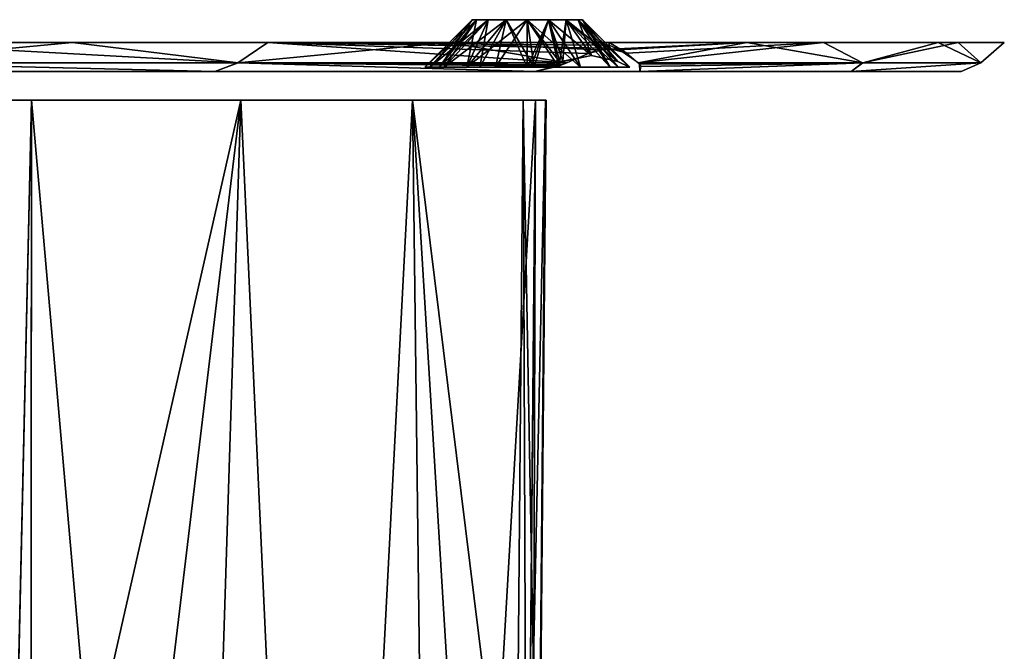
# Model space of a CAD drawing. Header units: millimetres. Extents: x -52 to 52, y -69 to 18.
# Tile 19 of 20: x 13 to 46, y -26 to -4. Entities that reach past the tile are written whole.
import ezdxf

# ---------------------------------------------------------------- set-up
doc = ezdxf.new("R2010")
doc.units = ezdxf.units.MM
doc.header["$LTSCALE"] = 65.185185
for name, color, linetype in [('15', 7, 'CONTINUOUS'), ('16', 7, 'CONTINUOUS'), ('17', 7, 'CONTINUOUS'), ('18', 7, 'CONTINUOUS'), ('19', 7, 'CONTINUOUS'), ('2', 7, 'CONTINUOUS'), ('3', 7, 'CONTINUOUS'), ('42', 7, 'CONTINUOUS'), ('43', 7, 'CONTINUOUS'), ('6', 7, 'CONTINUOUS'), ('7', 7, 'CONTINUOUS'), ('8', 7, 'CONTINUOUS'), ('9', 7, 'CONTINUOUS')]:
    doc.layers.add(name, color=color, linetype=linetype)

msp = doc.modelspace()

# ---------------------------------------------------------------- linework, layer by layer
at = {"layer": '15', "color": 253, "linetype": 'Continuous', "true_color": 0x999999}
for points in [[(29.913, -6.491), (30.685, -6.491, 10.245), (29.384, -67.017), (29.913, -6.491)], [(29.384, -67.017), (30.685, -6.491, 10.245), (30.399, -38.426, 10.213), (29.384, -67.017)], [(30.142, -67.017, -10.184), (29.913, -6.491), (29.384, -67.017), (30.142, -67.017, -10.184)], [(30.429, -35.067, -10.216), (29.913, -6.491), (30.142, -67.017, -10.184), (30.429, -35.067, -10.216)], [(30.685, -6.491, -10.245), (29.913, -6.491), (30.429, -35.067, -10.216), (30.685, -6.491, -10.245)]]:
    msp.add_3dface(points, dxfattribs=at)
at = {"layer": '16', "color": 253, "linetype": 'Continuous', "true_color": 0x999999}
for points in [[(12.937, -35.067, 30.078), (12.958, -6.491, 30.34), (11.565, -67.018, 30.156), (12.937, -35.067, 30.078)], [(12.958, -6.491, 30.34), (11.603, -6.491, 30.705), (11.565, -67.018, 30.156), (12.958, -6.491, 30.34)]]:
    msp.add_3dface(points, dxfattribs=at)
at = {"layer": '17', "color": 253, "linetype": 'Continuous', "true_color": 0x999999}
for points in [[(30.34, -6.491, 12.958), (30.047, -38.426, 12.934), (30.154, -67.018, 11.582), (30.34, -6.491, 12.958)], [(30.142, -67.017, 10.184), (30.399, -38.426, 10.213), (30.699, -6.491, 11.649), (30.142, -67.017, 10.184)], [(30.142, -67.017, 10.184), (30.699, -6.491, 11.649), (30.154, -67.018, 11.582), (30.142, -67.017, 10.184)], [(30.699, -6.491, 11.649), (30.34, -6.491, 12.958), (30.154, -67.018, 11.582), (30.699, -6.491, 11.649)], [(30.399, -38.426, 10.213), (30.685, -6.491, 10.245), (30.699, -6.491, 11.649), (30.399, -38.426, 10.213)]]:
    msp.add_3dface(points, dxfattribs=at)
at = {"layer": '18', "color": 253, "linetype": 'Continuous', "true_color": 0x999999}
for points in [[(30.078, -35.067, -12.937), (30.34, -6.491, -12.958), (30.156, -67.018, -11.565), (30.078, -35.067, -12.937)], [(30.34, -6.491, -12.958), (30.705, -6.491, -11.603), (30.156, -67.018, -11.565), (30.34, -6.491, -12.958)], [(30.705, -6.491, -11.603), (30.685, -6.491, -10.245), (30.156, -67.018, -11.565), (30.705, -6.491, -11.603)], [(30.685, -6.491, -10.245), (30.429, -35.067, -10.216), (30.156, -67.018, -11.565), (30.685, -6.491, -10.245)]]:
    msp.add_3dface(points, dxfattribs=at)
at = {"layer": '19', "color": 253, "linetype": 'Continuous', "true_color": 0x999999}
for points in [[(11.649, -6.491, -30.699), (12.958, -6.491, -30.34), (11.582, -67.018, -30.154), (11.649, -6.491, -30.699)], [(12.958, -6.491, -30.34), (12.934, -38.426, -30.047), (11.582, -67.018, -30.154), (12.958, -6.491, -30.34)]]:
    msp.add_3dface(points, dxfattribs=at)
at = {"layer": '2', "color": 253, "linetype": 'Continuous', "true_color": 0x999999}
for points in [[(0, -5.5, -36.25), (30.311, -5.5, -33.933), (-30.311, -5.5, -33.933), (0, -5.5, -36.25)], [(-30.311, -5.5, 33.933), (-27.775, -5.5, 33.206), (30.311, -5.5, 33.933), (-30.311, -5.5, 33.933)], [(-30.311, -5.5, -33.933), (27.775, -5.5, -33.206), (-27.774, -5.5, -33.205), (-30.311, -5.5, -33.933)], [(30.311, -5.5, -33.933), (27.775, -5.5, -33.206), (-30.311, -5.5, -33.933), (30.311, -5.5, -33.933)], [(0, -5.5, 36.25), (-30.311, -5.5, 33.933), (30.311, -5.5, 33.933), (0, -5.5, 36.25)], [(-27.775, -5.5, 33.206), (-11.779, -5.5, 31.69), (27.774, -5.5, 33.205), (-27.775, -5.5, 33.206)], [(30.311, -5.5, 33.933), (-27.775, -5.5, 33.206), (27.774, -5.5, 33.205), (30.311, -5.5, 33.933)], [(27.775, -5.5, -33.206), (11.779, -5.5, -31.69), (-27.774, -5.5, -33.205), (27.775, -5.5, -33.206)], [(-11.779, -5.5, 31.69), (11.725, -5.5, 31.697), (27.774, -5.5, 33.205), (-11.779, -5.5, 31.69)], [(19.275, -5.5, -41.215), (0, -5.5, -43.75), (-6.611, -5.5, -45.017), (19.275, -5.5, -41.215)], [(6.611, -5.5, -45.017), (19.275, -5.5, -41.215), (-6.611, -5.5, -45.017), (6.611, -5.5, -45.017)], [(0, -5.5, -36.25), (2.204, -5.5, -36.966), (30.311, -5.5, -33.933), (0, -5.5, -36.25)], [(2.204, -5.5, -43.034), (0, -5.5, -43.75), (19.275, -5.5, -41.215), (2.204, -5.5, -43.034)], [(19.275, -5.5, 41.215), (0, -5.5, 36.25), (30.311, -5.5, 33.933), (19.275, -5.5, 41.215)], [(2.204, -5.5, 36.966), (0, -5.5, 36.25), (19.275, -5.5, 41.215), (2.204, -5.5, 36.966)], [(2.204, -5.5, 43.034), (3.566, -5.5, 41.159), (19.275, -5.5, 41.215), (2.204, -5.5, 43.034)], [(6.611, -5.5, 45.017), (2.204, -5.5, 43.034), (19.275, -5.5, 41.215), (6.611, -5.5, 45.017)], [(3.566, -5.5, -41.159), (2.204, -5.5, -43.034), (19.275, -5.5, -41.215), (3.566, -5.5, -41.159)], [(2.204, -5.5, -36.966), (3.566, -5.5, -38.841), (30.311, -5.5, -33.933), (2.204, -5.5, -36.966)], [(3.566, -5.5, 38.841), (2.204, -5.5, 36.966), (19.275, -5.5, 41.215), (3.566, -5.5, 38.841)], [(3.566, -5.5, -38.841), (3.566, -5.5, -41.159), (30.311, -5.5, -33.933), (3.566, -5.5, -38.841)], [(30.311, -5.5, -33.933), (3.566, -5.5, -41.159), (19.275, -5.5, -41.215), (30.311, -5.5, -33.933)], [(3.566, -5.5, 41.159), (3.566, -5.5, 38.841), (19.275, -5.5, 41.215), (3.566, -5.5, 41.159)], [(11.725, -5.5, 31.697), (13.351, -5.5, 31.26), (27.774, -5.5, 33.205), (11.725, -5.5, 31.697)], [(26.286, -5.5, -31.026), (11.779, -5.5, -31.69), (27.775, -5.5, -33.206), (26.286, -5.5, -31.026)], [(13.351, -5.5, -31.26), (11.779, -5.5, -31.69), (26.286, -5.5, -31.026), (13.351, -5.5, -31.26)], [(27.774, -5.5, 33.205), (13.351, -5.5, 31.26), (26.286, -5.5, 31.026), (27.774, -5.5, 33.205)], [(13.351, -5.5, 31.26), (20.791, -5.5, 26.891), (26.286, -5.5, 31.026), (13.351, -5.5, 31.26)], [(26.531, -5.5, -28.398), (13.351, -5.5, -31.26), (26.286, -5.5, -31.026), (26.531, -5.5, -28.398)], [(20.791, -5.5, -26.891), (13.351, -5.5, -31.26), (26.531, -5.5, -28.398), (20.791, -5.5, -26.891)], [(26.531, -5.5, 28.398), (20.791, -5.5, 26.891), (28.398, -5.5, 26.531), (26.531, -5.5, 28.398)], [(26.286, -5.5, 31.026), (20.791, -5.5, 26.891), (26.531, -5.5, 28.398), (26.286, -5.5, 31.026)], [(20.791, -5.5, 26.891), (26.891, -5.5, 20.791), (28.398, -5.5, 26.531), (20.791, -5.5, 26.891)], [(28.398, -5.5, -26.531), (20.791, -5.5, -26.891), (26.531, -5.5, -28.398), (28.398, -5.5, -26.531)], [(31.026, -5.5, -26.286), (20.791, -5.5, -26.891), (28.398, -5.5, -26.531), (31.026, -5.5, -26.286)], [(26.891, -5.5, -20.791), (20.791, -5.5, -26.891), (31.026, -5.5, -26.286), (26.891, -5.5, -20.791)], [(26.891, -5.5, 20.791), (41.215, -5.5, 19.275), (33.206, -5.5, 27.775), (26.891, -5.5, 20.791)], [(28.398, -5.5, 26.531), (26.891, -5.5, 20.791), (31.026, -5.5, 26.286), (28.398, -5.5, 26.531)], [(31.026, -5.5, 26.286), (26.891, -5.5, 20.791), (33.206, -5.5, 27.775), (31.026, -5.5, 26.286)], [(26.891, -5.5, 20.791), (31.26, -5.5, 13.351), (41.215, -5.5, 19.275), (26.891, -5.5, 20.791)], [(41.215, -5.5, -19.275), (26.891, -5.5, -20.791), (31.026, -5.5, -26.286), (41.215, -5.5, -19.275)], [(31.26, -5.5, -13.351), (26.891, -5.5, -20.791), (41.215, -5.5, -19.275), (31.26, -5.5, -13.351)], [(45.017, -5.5, 6.611), (30.913, -5.5, 0), (45.017, -5.5, -6.611), (45.017, -5.5, 6.611)], [(31.674, -5.5, 10.095), (30.913, -5.5, 0), (45.017, -5.5, 6.611), (31.674, -5.5, 10.095)], [(30.913, -5.5, 0), (31.674, -5.5, -10.095), (45.017, -5.5, -6.611), (30.913, -5.5, 0)], [(33.205, -5.5, -27.774), (41.215, -5.5, -19.275), (31.026, -5.5, -26.286), (33.205, -5.5, -27.774)], [(31.26, -5.5, 13.351), (31.69, -5.5, 11.779), (41.215, -5.5, 19.275), (31.26, -5.5, 13.351)], [(45.017, -5.5, -6.611), (31.26, -5.5, -13.351), (41.215, -5.5, -19.275), (45.017, -5.5, -6.611)], [(31.697, -5.5, -11.725), (31.26, -5.5, -13.351), (45.017, -5.5, -6.611), (31.697, -5.5, -11.725)], [(31.674, -5.5, -10.095), (31.697, -5.5, -11.725), (45.017, -5.5, -6.611), (31.674, -5.5, -10.095)], [(31.69, -5.5, 11.779), (31.674, -5.5, 10.095), (41.215, -5.5, 19.275), (31.69, -5.5, 11.779)], [(41.215, -5.5, 19.275), (31.674, -5.5, 10.095), (45.017, -5.5, 6.611), (41.215, -5.5, 19.275)], [(33.933, -5.5, -30.311), (41.215, -5.5, -19.275), (33.205, -5.5, -27.774), (33.933, -5.5, -30.311)], [(41.215, -5.5, 19.275), (33.933, -5.5, 30.311), (33.206, -5.5, 27.775), (41.215, -5.5, 19.275)]]:
    msp.add_3dface(points, dxfattribs=at)
at = {"layer": '3', "color": 253, "linetype": 'Continuous', "true_color": 0x999999}
for points in [[(12.934, -38.426, -30.047), (20.179, -6.491, -26.1), (12.913, -67.017, -29.784), (12.934, -38.426, -30.047)], [(12.913, -67.017, -29.784), (20.179, -6.491, -26.1), (18.256, -67.017, -26.843), (12.913, -67.017, -29.784)], [(12.958, -6.491, -30.34), (20.179, -6.491, -26.1), (12.934, -38.426, -30.047), (12.958, -6.491, -30.34)], [(12.958, -6.491, 30.34), (12.937, -35.067, 30.078), (18.256, -67.017, 26.843), (12.958, -6.491, 30.34)], [(20.179, -6.491, 26.1), (12.958, -6.491, 30.34), (18.256, -67.017, 26.843), (20.179, -6.491, 26.1)], [(22.955, -67.017, 22.955), (20.179, -6.491, 26.1), (18.256, -67.017, 26.843), (22.955, -67.017, 22.955)], [(18.256, -67.017, -26.843), (20.179, -6.491, -26.1), (22.955, -67.017, -22.955), (18.256, -67.017, -26.843)], [(26.1, -6.491, 20.179), (20.179, -6.491, 26.1), (22.955, -67.017, 22.955), (26.1, -6.491, 20.179)], [(20.179, -6.491, -26.1), (26.1, -6.491, -20.179), (22.955, -67.017, -22.955), (20.179, -6.491, -26.1)], [(26.843, -67.017, 18.256), (26.1, -6.491, 20.179), (22.955, -67.017, 22.955), (26.843, -67.017, 18.256)], [(22.955, -67.017, -22.955), (26.1, -6.491, -20.179), (26.843, -67.017, -18.256), (22.955, -67.017, -22.955)], [(30.34, -6.491, 12.958), (26.1, -6.491, 20.179), (30.047, -38.426, 12.934), (30.34, -6.491, 12.958)], [(30.047, -38.426, 12.934), (26.1, -6.491, 20.179), (29.784, -67.017, 12.913), (30.047, -38.426, 12.934)], [(29.784, -67.017, 12.913), (26.1, -6.491, 20.179), (26.843, -67.017, 18.256), (29.784, -67.017, 12.913)], [(26.1, -6.491, -20.179), (30.34, -6.491, -12.958), (26.843, -67.017, -18.256), (26.1, -6.491, -20.179)], [(30.34, -6.491, -12.958), (30.078, -35.067, -12.937), (26.843, -67.017, -18.256), (30.34, -6.491, -12.958)]]:
    msp.add_3dface(points, dxfattribs=at)
at = {"layer": '42', "color": 253, "linetype": 'Continuous', "true_color": 0x999999}
for points in [[(0, -4.5, -46.5), (14.369, -4.5, -44.224), (6.907, -5.207, -45.688), (0, -4.5, -46.5)], [(6.907, -5.207, -45.688), (14.369, -4.5, -44.224), (20.084, -5.207, -41.614), (6.907, -5.207, -45.688)], [(14.369, -4.5, -44.224), (27.332, -4.5, -37.619), (20.084, -5.207, -41.614), (14.369, -4.5, -44.224)], [(20.084, -5.207, -41.614), (27.332, -4.5, -37.619), (31.419, -5.207, -33.881), (20.084, -5.207, -41.614)], [(31.419, -5.207, -33.881), (27.332, -4.5, -37.619), (32.475, -4.76, -33.233), (31.419, -5.207, -33.881)], [(27.332, -4.5, -37.619), (37.619, -4.5, -27.332), (32.475, -4.76, -33.233), (27.332, -4.5, -37.619)], [(32.475, -4.76, -33.233), (37.619, -4.5, -27.332), (33.223, -4.757, -32.487), (32.475, -4.76, -33.233)], [(32.877, -4.6, 32.877), (32.866, -4.7, 32.866), (33.488, -4.875, 32.157), (32.877, -4.6, 32.877)], [(32.88, -4.5, 32.88), (32.877, -4.6, 32.877), (33.488, -4.875, 32.157), (32.88, -4.5, 32.88)], [(40.266, -4.5, 23.257), (32.88, -4.5, 32.88), (33.488, -4.875, 32.157), (40.266, -4.5, 23.257)], [(33.223, -4.757, -32.487), (37.619, -4.5, -27.332), (33.881, -5.207, -31.419), (33.223, -4.757, -32.487)], [(33.881, -5.207, 31.419), (40.266, -4.5, 23.257), (33.488, -4.875, 32.157), (33.881, -5.207, 31.419)], [(41.614, -5.207, 20.085), (40.266, -4.5, 23.257), (33.881, -5.207, 31.419), (41.614, -5.207, 20.085)], [(33.881, -5.207, -31.419), (37.619, -4.5, -27.332), (41.624, -5.207, -20.064), (33.881, -5.207, -31.419)], [(37.619, -4.5, -27.332), (44.224, -4.5, -14.369), (41.624, -5.207, -20.064), (37.619, -4.5, -27.332)], [(44.912, -4.5, 12.05), (40.266, -4.5, 23.257), (41.614, -5.207, 20.085), (44.912, -4.5, 12.05)], [(45.688, -5.207, 6.908), (44.912, -4.5, 12.05), (41.614, -5.207, 20.085), (45.688, -5.207, 6.908)], [(41.624, -5.207, -20.064), (44.224, -4.5, -14.369), (45.691, -5.207, -6.885), (41.624, -5.207, -20.064)], [(44.224, -4.5, -14.369), (46.5, -4.5), (45.691, -5.207, -6.885), (44.224, -4.5, -14.369)], [(46.5, -4.5), (44.912, -4.5, 12.05), (45.688, -5.207, 6.908), (46.5, -4.5)], [(45.691, -5.207, -6.885), (46.5, -4.5), (45.688, -5.207, 6.908), (45.691, -5.207, -6.885)], [(19.275, -5.5, -41.215), (6.611, -5.5, -45.017), (6.907, -5.207, -45.688), (19.275, -5.5, -41.215)], [(19.275, -5.5, -41.215), (6.907, -5.207, -45.688), (20.084, -5.207, -41.614), (19.275, -5.5, -41.215)], [(30.311, -5.5, -33.933), (19.275, -5.5, -41.215), (20.084, -5.207, -41.614), (30.311, -5.5, -33.933)], [(20.084, -5.207, -41.614), (31.419, -5.207, -33.881), (31.246, -5.279, -33.933), (20.084, -5.207, -41.614)], [(30.311, -5.5, -33.933), (20.084, -5.207, -41.614), (31.246, -5.279, -33.933), (30.311, -5.5, -33.933)], [(41.614, -5.207, 20.085), (33.881, -5.207, 31.419), (33.962, -5.331, 31.108), (41.614, -5.207, 20.085)], [(33.881, -5.207, -31.419), (41.624, -5.207, -20.064), (33.918, -5.256, -31.302), (33.881, -5.207, -31.419)], [(41.624, -5.207, -20.064), (33.933, -5.5, -30.311), (33.918, -5.256, -31.302), (41.624, -5.207, -20.064)], [(33.933, -5.5, 30.311), (41.614, -5.207, 20.085), (33.962, -5.331, 31.108), (33.933, -5.5, 30.311)], [(33.933, -5.5, 30.311), (41.215, -5.5, 19.275), (41.614, -5.207, 20.085), (33.933, -5.5, 30.311)], [(41.215, -5.5, -19.275), (33.933, -5.5, -30.311), (41.624, -5.207, -20.064), (41.215, -5.5, -19.275)], [(41.215, -5.5, 19.275), (45.688, -5.207, 6.908), (41.614, -5.207, 20.085), (41.215, -5.5, 19.275)], [(41.215, -5.5, 19.275), (45.017, -5.5, 6.611), (45.688, -5.207, 6.908), (41.215, -5.5, 19.275)], [(41.215, -5.5, -19.275), (41.624, -5.207, -20.064), (45.691, -5.207, -6.885), (41.215, -5.5, -19.275)], [(45.017, -5.5, -6.611), (41.215, -5.5, -19.275), (45.691, -5.207, -6.885), (45.017, -5.5, -6.611)], [(45.017, -5.5, -6.611), (45.691, -5.207, -6.885), (45.688, -5.207, 6.908), (45.017, -5.5, -6.611)], [(45.017, -5.5, 6.611), (45.017, -5.5, -6.611), (45.688, -5.207, 6.908), (45.017, -5.5, 6.611)]]:
    msp.add_3dface(points, dxfattribs=at)
at = {"layer": '43', "color": 253, "linetype": 'Continuous', "true_color": 0x999999}
for points in [[(6.895, -5.207, 45.69), (20.076, -5.207, 41.618), (7.274, -4.5, 45.928), (6.895, -5.207, 45.69)], [(7.274, -4.5, 45.928), (20.076, -5.207, 41.618), (21.111, -4.5, 41.432), (7.274, -4.5, 45.928)], [(20.076, -5.207, 41.618), (31.419, -5.207, 33.881), (21.111, -4.5, 41.432), (20.076, -5.207, 41.618)], [(31.419, -5.207, 33.881), (32.14, -4.882, 33.5), (21.111, -4.5, 41.432), (31.419, -5.207, 33.881)], [(32.866, -4.7, 32.866), (32.877, -4.6, 32.877), (21.111, -4.5, 41.432), (32.866, -4.7, 32.866)], [(32.14, -4.882, 33.5), (32.866, -4.7, 32.866), (21.111, -4.5, 41.432), (32.14, -4.882, 33.5)], [(32.877, -4.6, 32.877), (32.88, -4.5, 32.88), (21.111, -4.5, 41.432), (32.877, -4.6, 32.877)], [(6.611, -5.5, 45.017), (19.275, -5.5, 41.215), (6.895, -5.207, 45.69), (6.611, -5.5, 45.017)], [(6.895, -5.207, 45.69), (19.275, -5.5, 41.215), (20.076, -5.207, 41.618), (6.895, -5.207, 45.69)], [(19.275, -5.5, 41.215), (30.311, -5.5, 33.933), (20.076, -5.207, 41.618), (19.275, -5.5, 41.215)], [(31.419, -5.207, 33.881), (20.076, -5.207, 41.618), (31.129, -5.324, 33.958), (31.419, -5.207, 33.881)], [(20.076, -5.207, 41.618), (30.311, -5.5, 33.933), (31.129, -5.324, 33.958), (20.076, -5.207, 41.618)]]:
    msp.add_3dface(points, dxfattribs=at)
at = {"layer": '6', "color": 253, "linetype": 'Continuous', "true_color": 0x999999}
for points in [[(28.152, -3.717, 30.052), (26.689, -5.354, 28.959), (28.297, -3.717, 29.325), (28.152, -3.717, 30.052)], [(27.973, -5.354, 32.913), (26.689, -5.354, 31.145), (28.709, -3.717, 31.396), (27.973, -5.354, 32.913)], [(28.709, -3.717, 31.396), (26.689, -5.354, 31.145), (28.297, -3.717, 30.779), (28.709, -3.717, 31.396)], [(28.297, -3.717, 30.779), (26.689, -5.354, 31.145), (28.152, -3.717, 30.052), (28.297, -3.717, 30.779)], [(26.689, -5.354, 31.145), (26.689, -5.354, 28.959), (28.152, -3.717, 30.052), (26.689, -5.354, 31.145)], [(26.689, -5.354, 28.959), (27.973, -5.354, 27.191), (28.297, -3.717, 29.325), (26.689, -5.354, 28.959)], [(30.052, -5.354, 33.588), (27.973, -5.354, 32.913), (30.052, -3.717, 31.952), (30.052, -5.354, 33.588)], [(30.052, -3.717, 31.952), (27.973, -5.354, 32.913), (29.325, -3.717, 31.807), (30.052, -3.717, 31.952)], [(29.325, -3.717, 31.807), (27.973, -5.354, 32.913), (28.709, -3.717, 31.396), (29.325, -3.717, 31.807)], [(28.709, -3.717, 28.709), (27.973, -5.354, 27.191), (29.325, -3.717, 28.297), (28.709, -3.717, 28.709)], [(28.297, -3.717, 29.325), (27.973, -5.354, 27.191), (28.709, -3.717, 28.709), (28.297, -3.717, 29.325)], [(27.973, -5.354, 27.191), (30.052, -5.354, 26.516), (29.325, -3.717, 28.297), (27.973, -5.354, 27.191)], [(29.325, -3.717, 28.297), (30.052, -5.354, 26.516), (30.052, -3.717, 28.152), (29.325, -3.717, 28.297)]]:
    msp.add_3dface(points, dxfattribs=at)
at = {"layer": '7', "color": 253, "linetype": 'Continuous', "true_color": 0x999999}
for points in [[(30.052, -5.354, 33.588), (30.052, -3.717, 31.952), (30.779, -3.717, 31.807), (30.052, -5.354, 33.588)], [(30.17, -5.354, 33.586), (30.052, -5.354, 33.588), (30.779, -3.717, 31.807), (30.17, -5.354, 33.586)], [(30.052, -3.717, 28.152), (31.888, -5.354, 27.03), (30.779, -3.717, 28.297), (30.052, -3.717, 28.152)], [(30.052, -3.717, 28.152), (30.052, -5.354, 26.516), (31.888, -5.354, 27.03), (30.052, -3.717, 28.152)], [(30.288, -5.354, 33.581), (30.17, -5.354, 33.586), (30.779, -3.717, 31.807), (30.288, -5.354, 33.581)], [(31.277, -5.148, 33.149), (30.288, -5.354, 33.581), (30.779, -3.717, 31.807), (31.277, -5.148, 33.149)], [(31.396, -3.717, 31.396), (31.277, -5.148, 33.149), (30.779, -3.717, 31.807), (31.396, -3.717, 31.396)], [(30.779, -3.717, 28.297), (31.888, -5.354, 27.03), (31.396, -3.717, 28.709), (30.779, -3.717, 28.297)], [(32.27, -4.954, 32.27), (31.277, -5.148, 33.149), (31.396, -3.717, 31.396), (32.27, -4.954, 32.27)], [(31.807, -3.717, 30.779), (32.27, -4.954, 32.27), (31.396, -3.717, 31.396), (31.807, -3.717, 30.779)], [(31.888, -5.354, 27.03), (33.19, -5.354, 28.422), (31.396, -3.717, 28.709), (31.888, -5.354, 27.03)], [(31.396, -3.717, 28.709), (33.19, -5.354, 28.422), (31.807, -3.717, 29.325), (31.396, -3.717, 28.709)], [(31.952, -3.717, 30.052), (33.172, -5.157, 31.245), (31.807, -3.717, 30.779), (31.952, -3.717, 30.052)], [(33.172, -5.157, 31.245), (32.27, -4.954, 32.27), (31.807, -3.717, 30.779), (33.172, -5.157, 31.245)], [(33.19, -5.354, 28.422), (33.581, -5.354, 30.288), (31.807, -3.717, 29.325), (33.19, -5.354, 28.422)], [(31.807, -3.717, 29.325), (33.581, -5.354, 30.288), (31.952, -3.717, 30.052), (31.807, -3.717, 29.325)], [(33.581, -5.354, 30.288), (33.172, -5.157, 31.245), (31.952, -3.717, 30.052), (33.581, -5.354, 30.288)]]:
    msp.add_3dface(points, dxfattribs=at)
at = {"layer": '8', "color": 253, "linetype": 'Continuous', "true_color": 0x999999}
for points in [[(27.191, -5.354, -27.973), (26.516, -5.354, -30.052), (28.297, -3.717, -29.325), (27.191, -5.354, -27.973)], [(28.297, -3.717, -29.325), (26.516, -5.354, -30.052), (28.152, -3.717, -30.052), (28.297, -3.717, -29.325)], [(28.959, -5.354, -26.689), (27.191, -5.354, -27.973), (29.325, -3.717, -28.297), (28.959, -5.354, -26.689)], [(29.325, -3.717, -28.297), (27.191, -5.354, -27.973), (28.709, -3.717, -28.709), (29.325, -3.717, -28.297)], [(28.709, -3.717, -28.709), (27.191, -5.354, -27.973), (28.297, -3.717, -29.325), (28.709, -3.717, -28.709)], [(31.145, -5.354, -26.689), (28.959, -5.354, -26.689), (30.052, -3.717, -28.152), (31.145, -5.354, -26.689)], [(30.052, -3.717, -28.152), (28.959, -5.354, -26.689), (29.325, -3.717, -28.297), (30.052, -3.717, -28.152)], [(30.779, -3.717, -28.297), (31.145, -5.354, -26.689), (30.052, -3.717, -28.152), (30.779, -3.717, -28.297)], [(31.396, -3.717, -28.709), (31.145, -5.354, -26.689), (30.779, -3.717, -28.297), (31.396, -3.717, -28.709)], [(32.913, -5.354, -27.973), (31.145, -5.354, -26.689), (31.396, -3.717, -28.709), (32.913, -5.354, -27.973)], [(31.807, -3.717, -29.325), (32.913, -5.354, -27.973), (31.396, -3.717, -28.709), (31.807, -3.717, -29.325)], [(31.952, -3.717, -30.052), (32.913, -5.354, -27.973), (31.807, -3.717, -29.325), (31.952, -3.717, -30.052)], [(33.588, -5.354, -30.052), (32.913, -5.354, -27.973), (31.952, -3.717, -30.052), (33.588, -5.354, -30.052)]]:
    msp.add_3dface(points, dxfattribs=at)
at = {"layer": '9', "color": 253, "linetype": 'Continuous', "true_color": 0x999999}
for points in [[(28.152, -3.717, -30.052), (26.516, -5.354, -30.052), (27.03, -5.354, -31.888), (28.152, -3.717, -30.052)], [(28.152, -3.717, -30.052), (27.03, -5.354, -31.888), (28.297, -3.717, -30.779), (28.152, -3.717, -30.052)], [(28.297, -3.717, -30.779), (27.03, -5.354, -31.888), (28.709, -3.717, -31.396), (28.297, -3.717, -30.779)], [(27.03, -5.354, -31.888), (28.422, -5.354, -33.19), (28.709, -3.717, -31.396), (27.03, -5.354, -31.888)], [(28.422, -5.354, -33.19), (30.288, -5.354, -33.581), (29.325, -3.717, -31.807), (28.422, -5.354, -33.19)], [(28.709, -3.717, -31.396), (28.422, -5.354, -33.19), (29.325, -3.717, -31.807), (28.709, -3.717, -31.396)], [(29.325, -3.717, -31.807), (30.288, -5.354, -33.581), (30.052, -3.717, -31.952), (29.325, -3.717, -31.807)], [(30.052, -3.717, -31.952), (31.174, -5.178, -33.22), (30.779, -3.717, -31.807), (30.052, -3.717, -31.952)], [(30.288, -5.354, -33.581), (31.174, -5.178, -33.22), (30.052, -3.717, -31.952), (30.288, -5.354, -33.581)], [(30.779, -3.717, -31.807), (32.269, -4.954, -32.271), (31.396, -3.717, -31.396), (30.779, -3.717, -31.807)], [(31.174, -5.178, -33.22), (32.269, -4.954, -32.271), (30.779, -3.717, -31.807), (31.174, -5.178, -33.22)], [(31.396, -3.717, -31.396), (33.176, -5.159, -31.239), (31.807, -3.717, -30.779), (31.396, -3.717, -31.396)], [(32.269, -4.954, -32.271), (33.176, -5.159, -31.239), (31.396, -3.717, -31.396), (32.269, -4.954, -32.271)], [(33.588, -5.354, -30.052), (31.952, -3.717, -30.052), (31.807, -3.717, -30.779), (33.588, -5.354, -30.052)], [(33.586, -5.354, -30.17), (33.588, -5.354, -30.052), (31.807, -3.717, -30.779), (33.586, -5.354, -30.17)], [(33.581, -5.354, -30.288), (33.586, -5.354, -30.17), (31.807, -3.717, -30.779), (33.581, -5.354, -30.288)], [(33.176, -5.159, -31.239), (33.581, -5.354, -30.288), (31.807, -3.717, -30.779), (33.176, -5.159, -31.239)]]:
    msp.add_3dface(points, dxfattribs=at)

doc.saveas('drawing.dxf')
